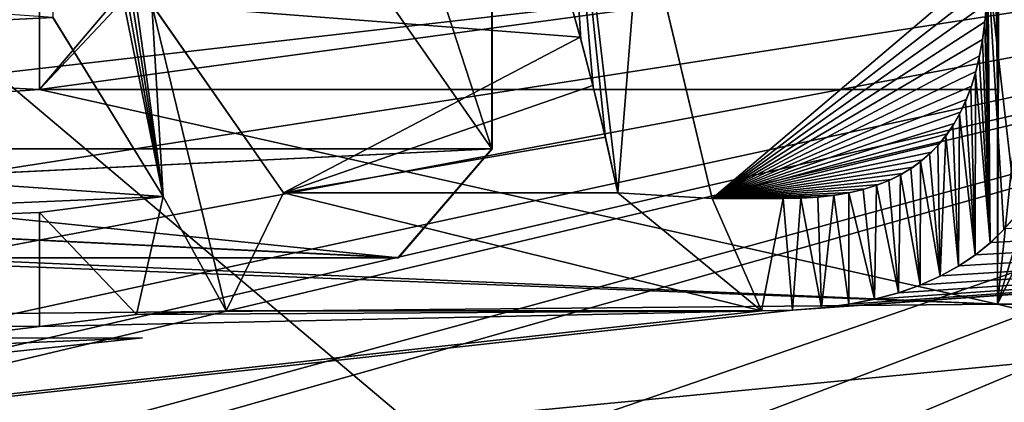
# Model space of a CAD drawing. Header units: millimetres. Extents: x -52 to 107, y -6 to 112.
# Tile 109 of 256: x 27.43 to 30.9, y 14.61 to 15.95. Entities that reach past the tile are written whole.
import ezdxf

# ---------------------------------------------------------------- set-up
doc = ezdxf.new("R2010")
doc.units = ezdxf.units.MM
doc.header["$LTSCALE"] = 65.185185
for name, color, linetype in [('13', 7, 'CONTINUOUS'), ('14', 7, 'CONTINUOUS'), ('15', 7, 'CONTINUOUS'), ('16', 7, 'CONTINUOUS'), ('1748', 7, 'CONTINUOUS'), ('1756', 7, 'CONTINUOUS'), ('1802', 7, 'CONTINUOUS'), ('1803', 7, 'CONTINUOUS'), ('1804', 7, 'CONTINUOUS'), ('1808', 7, 'CONTINUOUS'), ('1809', 7, 'CONTINUOUS'), ('1810', 7, 'CONTINUOUS'), ('1812', 7, 'CONTINUOUS'), ('1813', 7, 'CONTINUOUS'), ('1814', 7, 'CONTINUOUS'), ('1815', 7, 'CONTINUOUS'), ('1817', 7, 'CONTINUOUS'), ('1818', 7, 'CONTINUOUS'), ('2037', 7, 'CONTINUOUS'), ('2045', 7, 'CONTINUOUS'), ('2170', 7, 'CONTINUOUS'), ('2171', 7, 'CONTINUOUS'), ('2172', 7, 'CONTINUOUS'), ('2173', 7, 'CONTINUOUS'), ('279', 7, 'CONTINUOUS'), ('3318', 7, 'CONTINUOUS'), ('3325', 7, 'CONTINUOUS'), ('3413', 7, 'CONTINUOUS'), ('3955', 7, 'CONTINUOUS'), ('3956', 7, 'CONTINUOUS'), ('59', 7, 'CONTINUOUS'), ('60', 7, 'CONTINUOUS'), ('63', 7, 'CONTINUOUS')]:
    doc.layers.add(name, color=color, linetype=linetype)

msp = doc.modelspace()

# ---------------------------------------------------------------- linework, layer by layer
at = {"layer": '13', "linetype": 'CONTINUOUS'}
for points in [[(24.9992, 28.0828, -44.5), (29.0935, 27.2278, -43.9998), (25, 15.5, -44.5), (24.9992, 28.0828, -44.5)], [(29.0935, 27.2278, -43.9998), (29.0935, 15.5, -43.9998), (25, 15.5, -44.5), (29.0935, 27.2278, -43.9998)]]:
    msp.add_3dface(points, dxfattribs=at)
at = {"layer": '14', "linetype": 'CONTINUOUS'}
for points in [[(29.0919, 15.5, 44.0002), (29.0919, 27.2285, 44.0002), (24.9978, 28.0828, 44.5), (29.0919, 15.5, 44.0002)], [(25, 15.5, 44.5), (29.0919, 15.5, 44.0002), (24.9978, 28.0828, 44.5), (25, 15.5, 44.5)]]:
    msp.add_3dface(points, dxfattribs=at)
at = {"layer": '15', "linetype": 'CONTINUOUS'}
for points in [[(29.0919, 15.5, 44.0002), (25, 15.5, 44.5), (21.2388, 15.1163, 44.0002), (29.0919, 15.5, 44.0002)], [(28.7633, 15.1174, 44.0002), (29.0919, 15.5, 44.0002), (21.2388, 15.1163, 44.0002), (28.7633, 15.1174, 44.0002)]]:
    msp.add_3dface(points, dxfattribs=at)
at = {"layer": '16', "linetype": 'CONTINUOUS'}
for points in [[(20.9065, 15.5, -43.9998), (25, 15.5, -44.5), (28.7643, 15.117, -43.9998), (20.9065, 15.5, -43.9998)], [(21.2372, 15.1162, -43.9998), (20.9065, 15.5, -43.9998), (28.7643, 15.117, -43.9998), (21.2372, 15.1162, -43.9998)], [(25, 15.5, -44.5), (29.0935, 15.5, -43.9998), (28.7643, 15.117, -43.9998), (25, 15.5, -44.5)]]:
    msp.add_3dface(points, dxfattribs=at)
at = {"layer": '1748', "color": 7, "linetype": 'CONTINUOUS', "true_color": 0x110197}
for points in [[(35.75, 16.73, 65.5), (33.6969, 10.4113, 65.5), (26.5, 16.48, 65.5), (35.75, 16.73, 65.5)], [(26.5, 16.48, 65.5), (33.6969, 10.4113, 65.5), (26.5, 14.355, 65.5), (26.5, 16.48, 65.5)]]:
    msp.add_3dface(points, dxfattribs=at)
at = {"layer": '1756', "color": 7, "linetype": 'CONTINUOUS', "true_color": 0x110197}
for points in [[(29.8684, 15.325, 66.5), (30.838, 16.1491, 66.5), (29.6153, 16.3814, 66.5), (29.8684, 15.325, 66.5)], [(22.5, 15.709, 66.5), (27.5473, 15.962, 66.5), (22.5, 16.3184, 66.5), (22.5, 15.709, 66.5)], [(30.8369, 16.0785, 66.5), (30.838, 16.1491, 66.5), (29.8684, 15.325, 66.5), (30.8369, 16.0785, 66.5)], [(30.8335, 16.011, 66.5), (30.8369, 16.0785, 66.5), (29.8684, 15.325, 66.5), (30.8335, 16.011, 66.5)], [(30.8277, 15.9465, 66.5), (30.8335, 16.011, 66.5), (29.8684, 15.325, 66.5), (30.8277, 15.9465, 66.5)], [(27.9363, 15.332, 66.5), (27.5473, 15.962, 66.5), (22.5, 15.709, 66.5), (27.9363, 15.332, 66.5)], [(30.8196, 15.8851, 66.5), (30.8277, 15.9465, 66.5), (29.8684, 15.325, 66.5), (30.8196, 15.8851, 66.5)], [(30.809, 15.827, 66.5), (30.8196, 15.8851, 66.5), (29.8684, 15.325, 66.5), (30.809, 15.827, 66.5)], [(30.7959, 15.7723, 66.5), (30.809, 15.827, 66.5), (29.8684, 15.325, 66.5), (30.7959, 15.7723, 66.5)], [(30.7804, 15.721, 66.5), (30.7959, 15.7723, 66.5), (29.8684, 15.325, 66.5), (30.7804, 15.721, 66.5)], [(19.1274, 14.9541, 66.5), (27.9363, 15.332, 66.5), (22.5, 15.709, 66.5), (19.1274, 14.9541, 66.5)], [(30.7625, 15.6734, 66.5), (30.7804, 15.721, 66.5), (29.8684, 15.325, 66.5), (30.7625, 15.6734, 66.5)], [(40.4635, 15.6668, 66.5), (10.0282, 12.7183, 66.5), (39.9718, 12.7183, 66.5), (40.4635, 15.6668, 66.5)], [(10.0282, 12.7183, 66.5), (40.4635, 15.6668, 66.5), (30.1508, 14.9329, 66.5), (10.0282, 12.7183, 66.5)], [(30.7422, 15.6294, 66.5), (30.7625, 15.6734, 66.5), (29.8684, 15.325, 66.5), (30.7422, 15.6294, 66.5)], [(30.1508, 14.9329, 66.5), (40.4635, 15.6668, 66.5), (30.2537, 14.9406, 66.5), (30.1508, 14.9329, 66.5)], [(30.2537, 14.9406, 66.5), (40.4635, 15.6668, 66.5), (30.3504, 14.9535, 66.5), (30.2537, 14.9406, 66.5)], [(30.3504, 14.9535, 66.5), (40.4635, 15.6668, 66.5), (30.4408, 14.9713, 66.5), (30.3504, 14.9535, 66.5)], [(30.4408, 14.9713, 66.5), (40.4635, 15.6668, 66.5), (30.5246, 14.9941, 66.5), (30.4408, 14.9713, 66.5)], [(30.5246, 14.9941, 66.5), (40.4635, 15.6668, 66.5), (30.602, 15.0215, 66.5), (30.5246, 14.9941, 66.5)], [(30.602, 15.0215, 66.5), (40.4635, 15.6668, 66.5), (30.6724, 15.053, 66.5), (30.602, 15.0215, 66.5)], [(30.6724, 15.053, 66.5), (40.4635, 15.6668, 66.5), (30.7367, 15.0886, 66.5), (30.6724, 15.053, 66.5)], [(30.7367, 15.0886, 66.5), (40.4635, 15.6668, 66.5), (30.7951, 15.1279, 66.5), (30.7367, 15.0886, 66.5)], [(30.7951, 15.1279, 66.5), (40.4635, 15.6668, 66.5), (30.8484, 15.1711, 66.5), (30.7951, 15.1279, 66.5)], [(30.8484, 15.1711, 66.5), (40.4635, 15.6668, 66.5), (30.8974, 15.2186, 66.5), (30.8484, 15.1711, 66.5)], [(30.7198, 15.589, 66.5), (30.7422, 15.6294, 66.5), (29.8684, 15.325, 66.5), (30.7198, 15.589, 66.5)], [(30.6953, 15.5524, 66.5), (30.7198, 15.589, 66.5), (29.8684, 15.325, 66.5), (30.6953, 15.5524, 66.5)], [(30.6686, 15.5189, 66.5), (30.6953, 15.5524, 66.5), (29.8684, 15.325, 66.5), (30.6686, 15.5189, 66.5)], [(30.6399, 15.4884, 66.5), (30.6686, 15.5189, 66.5), (29.8684, 15.325, 66.5), (30.6399, 15.4884, 66.5)], [(30.6088, 15.4609, 66.5), (30.6399, 15.4884, 66.5), (29.8684, 15.325, 66.5), (30.6088, 15.4609, 66.5)], [(30.5749, 15.4357, 66.5), (30.6088, 15.4609, 66.5), (29.8684, 15.325, 66.5), (30.5749, 15.4357, 66.5)], [(30.5383, 15.413, 66.5), (30.5749, 15.4357, 66.5), (29.8684, 15.325, 66.5), (30.5383, 15.413, 66.5)], [(30.4981, 15.3928, 66.5), (30.5383, 15.413, 66.5), (29.8684, 15.325, 66.5), (30.4981, 15.3928, 66.5)], [(30.4542, 15.3748, 66.5), (30.4981, 15.3928, 66.5), (29.8684, 15.325, 66.5), (30.4542, 15.3748, 66.5)], [(30.4066, 15.3595, 66.5), (30.4542, 15.3748, 66.5), (29.8684, 15.325, 66.5), (30.4066, 15.3595, 66.5)], [(30.3554, 15.347, 66.5), (30.4066, 15.3595, 66.5), (29.8684, 15.325, 66.5), (30.3554, 15.347, 66.5)], [(27.5, 15.2766, 66.5), (27.9363, 15.332, 66.5), (19.1274, 14.9541, 66.5), (27.5, 15.2766, 66.5)], [(30.3005, 15.3373, 66.5), (30.3554, 15.347, 66.5), (29.8684, 15.325, 66.5), (30.3005, 15.3373, 66.5)], [(30.2426, 15.3304, 66.5), (30.3005, 15.3373, 66.5), (29.8684, 15.325, 66.5), (30.2426, 15.3304, 66.5)], [(30.1817, 15.3263, 66.5), (30.2426, 15.3304, 66.5), (29.8684, 15.325, 66.5), (30.1817, 15.3263, 66.5)], [(30.1177, 15.325, 66.5), (30.1817, 15.3263, 66.5), (29.8684, 15.325, 66.5), (30.1177, 15.325, 66.5)], [(27.5, 14.8749, 66.5), (27.5, 15.2766, 66.5), (19.1274, 14.9541, 66.5), (27.5, 14.8749, 66.5)], [(10.0282, 12.7183, 66.5), (27.5, 14.8749, 66.5), (19.1274, 14.9541, 66.5), (10.0282, 12.7183, 66.5)], [(30.0416, 14.9303, 66.5), (10.0282, 12.7183, 66.5), (30.1508, 14.9329, 66.5), (30.0416, 14.9303, 66.5)], [(27.5, 14.8749, 66.5), (10.0282, 12.7183, 66.5), (30.0416, 14.9303, 66.5), (27.5, 14.8749, 66.5)], [(27.8419, 14.9174, 66.5), (27.5, 14.8749, 66.5), (30.0416, 14.9303, 66.5), (27.8419, 14.9174, 66.5)], [(28.1579, 14.9303, 66.5), (27.8419, 14.9174, 66.5), (30.0416, 14.9303, 66.5), (28.1579, 14.9303, 66.5)]]:
    msp.add_3dface(points, dxfattribs=at)
at = {"layer": '1802', "color": 7, "linetype": 'CONTINUOUS', "true_color": 0x110197}
for points in [[(27.5, 14.8749, 66.5), (27.8419, 14.9174, 66.5), (27.5, 14.8749, 67), (27.5, 14.8749, 66.5)], [(27.5, 14.8749, 67), (27.8419, 14.9174, 66.5), (27.8413, 14.9173, 67), (27.5, 14.8749, 67)], [(27.8419, 14.9174, 66.5), (28.1579, 14.9303, 66.5), (27.8413, 14.9173, 67), (27.8419, 14.9174, 66.5)], [(27.8413, 14.9173, 67), (28.1579, 14.9303, 66.5), (28.1579, 14.9303, 67), (27.8413, 14.9173, 67)]]:
    msp.add_3dface(points, dxfattribs=at)
at = {"layer": '1803', "color": 7, "linetype": 'CONTINUOUS', "true_color": 0x110197}
for points in [[(28.1579, 14.9303, 66.5), (30.0416, 14.9303, 66.5), (28.1579, 14.9303, 67), (28.1579, 14.9303, 66.5)], [(28.1579, 14.9303, 67), (30.0416, 14.9303, 66.5), (30.0416, 14.9303, 67), (28.1579, 14.9303, 67)]]:
    msp.add_3dface(points, dxfattribs=at)
at = {"layer": '1804', "color": 7, "linetype": 'CONTINUOUS', "true_color": 0x110197}
for points in [[(30.8949, 15.2159, 67), (30.8974, 15.2186, 66.5), (30.9396, 15.2673, 67), (30.8949, 15.2159, 67)], [(30.8462, 15.1692, 67), (30.8484, 15.1711, 66.5), (30.8949, 15.2159, 67), (30.8462, 15.1692, 67)], [(30.8484, 15.1711, 66.5), (30.8974, 15.2186, 66.5), (30.8949, 15.2159, 67), (30.8484, 15.1711, 66.5)], [(30.7932, 15.1264, 67), (30.7951, 15.1279, 66.5), (30.8462, 15.1692, 67), (30.7932, 15.1264, 67)], [(30.7951, 15.1279, 66.5), (30.8484, 15.1711, 66.5), (30.8462, 15.1692, 67), (30.7951, 15.1279, 66.5)], [(30.735, 15.0876, 67), (30.7367, 15.0886, 66.5), (30.7932, 15.1264, 67), (30.735, 15.0876, 67)], [(30.7367, 15.0886, 66.5), (30.7951, 15.1279, 66.5), (30.7932, 15.1264, 67), (30.7367, 15.0886, 66.5)], [(30.6708, 15.0523, 67), (30.6724, 15.053, 66.5), (30.735, 15.0876, 67), (30.6708, 15.0523, 67)], [(30.6724, 15.053, 66.5), (30.7367, 15.0886, 66.5), (30.735, 15.0876, 67), (30.6724, 15.053, 66.5)], [(30.6005, 15.0209, 67), (30.602, 15.0215, 66.5), (30.6708, 15.0523, 67), (30.6005, 15.0209, 67)], [(30.602, 15.0215, 66.5), (30.6724, 15.053, 66.5), (30.6708, 15.0523, 67), (30.602, 15.0215, 66.5)], [(30.5232, 14.9937, 67), (30.5246, 14.9941, 66.5), (30.6005, 15.0209, 67), (30.5232, 14.9937, 67)], [(30.5246, 14.9941, 66.5), (30.602, 15.0215, 66.5), (30.6005, 15.0209, 67), (30.5246, 14.9941, 66.5)], [(30.3493, 14.9533, 67), (30.3504, 14.9535, 66.5), (30.4394, 14.971, 67), (30.3493, 14.9533, 67)], [(30.3504, 14.9535, 66.5), (30.4408, 14.9713, 66.5), (30.4394, 14.971, 67), (30.3504, 14.9535, 66.5)], [(30.4394, 14.971, 67), (30.4408, 14.9713, 66.5), (30.5232, 14.9937, 67), (30.4394, 14.971, 67)], [(30.4408, 14.9713, 66.5), (30.5246, 14.9941, 66.5), (30.5232, 14.9937, 67), (30.4408, 14.9713, 66.5)], [(30.1503, 14.9329, 67), (30.1508, 14.9329, 66.5), (30.2529, 14.9405, 67), (30.1503, 14.9329, 67)], [(30.1508, 14.9329, 66.5), (30.2537, 14.9406, 66.5), (30.2529, 14.9405, 67), (30.1508, 14.9329, 66.5)], [(30.2529, 14.9405, 67), (30.2537, 14.9406, 66.5), (30.3493, 14.9533, 67), (30.2529, 14.9405, 67)], [(30.2537, 14.9406, 66.5), (30.3504, 14.9535, 66.5), (30.3493, 14.9533, 67), (30.2537, 14.9406, 66.5)], [(30.0416, 14.9303, 66.5), (30.1508, 14.9329, 66.5), (30.0416, 14.9303, 67), (30.0416, 14.9303, 66.5)], [(30.0416, 14.9303, 67), (30.1508, 14.9329, 66.5), (30.1503, 14.9329, 67), (30.0416, 14.9303, 67)]]:
    msp.add_3dface(points, dxfattribs=at)
at = {"layer": '1808', "color": 7, "linetype": 'CONTINUOUS', "true_color": 0x110197}
for points in [[(30.8335, 16.011, 66.5), (30.8277, 15.9465, 66.5), (30.8334, 16.0097, 67), (30.8335, 16.011, 66.5)], [(30.8334, 16.0097, 67), (30.8277, 15.9465, 66.5), (30.8274, 15.9443, 67), (30.8334, 16.0097, 67)], [(30.8274, 15.9443, 67), (30.8196, 15.8851, 66.5), (30.819, 15.8818, 67), (30.8274, 15.9443, 67)], [(30.8277, 15.9465, 66.5), (30.8196, 15.8851, 66.5), (30.8274, 15.9443, 67), (30.8277, 15.9465, 66.5)], [(30.819, 15.8818, 67), (30.809, 15.827, 66.5), (30.808, 15.8226, 67), (30.819, 15.8818, 67)], [(30.8196, 15.8851, 66.5), (30.809, 15.827, 66.5), (30.819, 15.8818, 67), (30.8196, 15.8851, 66.5)], [(30.808, 15.8226, 67), (30.7959, 15.7723, 66.5), (30.7943, 15.7665, 67), (30.808, 15.8226, 67)], [(30.809, 15.827, 66.5), (30.7959, 15.7723, 66.5), (30.808, 15.8226, 67), (30.809, 15.827, 66.5)], [(30.7959, 15.7723, 66.5), (30.7804, 15.721, 66.5), (30.7943, 15.7665, 67), (30.7959, 15.7723, 66.5)], [(30.7943, 15.7665, 67), (30.7804, 15.721, 66.5), (30.778, 15.7141, 67), (30.7943, 15.7665, 67)], [(30.778, 15.7141, 67), (30.7625, 15.6734, 66.5), (30.7593, 15.6659, 67), (30.778, 15.7141, 67)], [(30.7804, 15.721, 66.5), (30.7625, 15.6734, 66.5), (30.778, 15.7141, 67), (30.7804, 15.721, 66.5)], [(30.7593, 15.6659, 67), (30.7422, 15.6294, 66.5), (30.7382, 15.6217, 67), (30.7593, 15.6659, 67)], [(30.7625, 15.6734, 66.5), (30.7422, 15.6294, 66.5), (30.7593, 15.6659, 67), (30.7625, 15.6734, 66.5)], [(30.7422, 15.6294, 66.5), (30.7198, 15.589, 66.5), (30.7382, 15.6217, 67), (30.7422, 15.6294, 66.5)], [(30.7382, 15.6217, 67), (30.7198, 15.589, 66.5), (30.715, 15.5813, 67), (30.7382, 15.6217, 67)], [(30.715, 15.5813, 67), (30.6953, 15.5524, 66.5), (30.6898, 15.5449, 67), (30.715, 15.5813, 67)], [(30.7198, 15.589, 66.5), (30.6953, 15.5524, 66.5), (30.715, 15.5813, 67), (30.7198, 15.589, 66.5)], [(30.6898, 15.5449, 67), (30.6686, 15.5189, 66.5), (30.6624, 15.5119, 67), (30.6898, 15.5449, 67)], [(30.6953, 15.5524, 66.5), (30.6686, 15.5189, 66.5), (30.6898, 15.5449, 67), (30.6953, 15.5524, 66.5)], [(30.6624, 15.5119, 67), (30.6399, 15.4884, 66.5), (30.6332, 15.482, 67), (30.6624, 15.5119, 67)], [(30.6686, 15.5189, 66.5), (30.6399, 15.4884, 66.5), (30.6624, 15.5119, 67), (30.6686, 15.5189, 66.5)], [(30.6088, 15.4609, 66.5), (30.5749, 15.4357, 66.5), (30.6016, 15.4552, 67), (30.6088, 15.4609, 66.5)], [(30.6332, 15.482, 67), (30.6088, 15.4609, 66.5), (30.6016, 15.4552, 67), (30.6332, 15.482, 67)], [(30.6399, 15.4884, 66.5), (30.6088, 15.4609, 66.5), (30.6332, 15.482, 67), (30.6399, 15.4884, 66.5)], [(30.5673, 15.4307, 67), (30.5383, 15.413, 66.5), (30.5303, 15.4087, 67), (30.5673, 15.4307, 67)], [(30.5749, 15.4357, 66.5), (30.5383, 15.413, 66.5), (30.5673, 15.4307, 67), (30.5749, 15.4357, 66.5)], [(30.6016, 15.4552, 67), (30.5749, 15.4357, 66.5), (30.5673, 15.4307, 67), (30.6016, 15.4552, 67)], [(30.49, 15.3892, 67), (30.4542, 15.3748, 66.5), (30.4463, 15.372, 67), (30.49, 15.3892, 67)], [(30.4981, 15.3928, 66.5), (30.4542, 15.3748, 66.5), (30.49, 15.3892, 67), (30.4981, 15.3928, 66.5)], [(30.5303, 15.4087, 67), (30.4981, 15.3928, 66.5), (30.49, 15.3892, 67), (30.5303, 15.4087, 67)], [(30.5383, 15.413, 66.5), (30.4981, 15.3928, 66.5), (30.5303, 15.4087, 67), (30.5383, 15.413, 66.5)], [(30.3993, 15.3575, 67), (30.3554, 15.347, 66.5), (30.3493, 15.3457, 67), (30.3993, 15.3575, 67)], [(30.4066, 15.3595, 66.5), (30.3554, 15.347, 66.5), (30.3993, 15.3575, 67), (30.4066, 15.3595, 66.5)], [(30.4463, 15.372, 67), (30.4066, 15.3595, 66.5), (30.3993, 15.3575, 67), (30.4463, 15.372, 67)], [(30.4542, 15.3748, 66.5), (30.4066, 15.3595, 66.5), (30.4463, 15.372, 67), (30.4542, 15.3748, 66.5)], [(30.1817, 15.3263, 66.5), (30.1177, 15.325, 66.5), (30.1804, 15.3263, 67), (30.1817, 15.3263, 66.5)], [(30.1804, 15.3263, 67), (30.1177, 15.325, 66.5), (30.1177, 15.325, 67), (30.1804, 15.3263, 67)], [(30.2399, 15.3301, 67), (30.1817, 15.3263, 66.5), (30.1804, 15.3263, 67), (30.2399, 15.3301, 67)], [(30.2426, 15.3304, 66.5), (30.1817, 15.3263, 66.5), (30.2399, 15.3301, 67), (30.2426, 15.3304, 66.5)], [(30.2962, 15.3366, 67), (30.2426, 15.3304, 66.5), (30.2399, 15.3301, 67), (30.2962, 15.3366, 67)], [(30.3005, 15.3373, 66.5), (30.2426, 15.3304, 66.5), (30.2962, 15.3366, 67), (30.3005, 15.3373, 66.5)], [(30.3493, 15.3457, 67), (30.3005, 15.3373, 66.5), (30.2962, 15.3366, 67), (30.3493, 15.3457, 67)], [(30.3554, 15.347, 66.5), (30.3005, 15.3373, 66.5), (30.3493, 15.3457, 67), (30.3554, 15.347, 66.5)]]:
    msp.add_3dface(points, dxfattribs=at)
at = {"layer": '1809', "color": 7, "linetype": 'CONTINUOUS', "true_color": 0x110197}
for points in [[(30.1177, 15.325, 66.5), (29.8684, 15.325, 66.5), (29.8684, 15.325, 67), (30.1177, 15.325, 66.5)], [(30.1177, 15.325, 67), (30.1177, 15.325, 66.5), (29.8684, 15.325, 67), (30.1177, 15.325, 67)]]:
    msp.add_3dface(points, dxfattribs=at)
at = {"layer": '1810', "color": 7, "linetype": 'CONTINUOUS', "true_color": 0x110197}
for points in [[(29.8684, 15.325, 66.5), (29.6153, 16.3814, 66.5), (29.8684, 15.325, 67), (29.8684, 15.325, 66.5)], [(29.8684, 15.325, 67), (29.6153, 16.3814, 66.5), (29.6175, 16.3738, 67), (29.8684, 15.325, 67)]]:
    msp.add_3dface(points, dxfattribs=at)
at = {"layer": '1812', "color": 7, "linetype": 'CONTINUOUS', "true_color": 0x110197}
for points in [[(27.5473, 15.962, 66.5), (27.9363, 15.332, 66.5), (27.5469, 15.9631, 67), (27.5473, 15.962, 66.5)], [(27.5469, 15.9631, 67), (27.9363, 15.332, 66.5), (27.9363, 15.332, 67), (27.5469, 15.9631, 67)]]:
    msp.add_3dface(points, dxfattribs=at)
at = {"layer": '1813', "color": 7, "linetype": 'CONTINUOUS', "true_color": 0x110197}
for points in [[(27.9363, 15.332, 66.5), (27.5, 15.2766, 66.5), (27.5, 15.2766, 67), (27.9363, 15.332, 66.5)], [(27.9363, 15.332, 67), (27.9363, 15.332, 66.5), (27.5, 15.2766, 67), (27.9363, 15.332, 67)]]:
    msp.add_3dface(points, dxfattribs=at)
at = {"layer": '1814', "color": 7, "linetype": 'CONTINUOUS', "true_color": 0x110197}
for points in [[(27.5, 15.2766, 66.5), (27.5, 14.8749, 66.5), (27.5, 14.8749, 67), (27.5, 15.2766, 66.5)], [(27.5, 15.2766, 66.5), (27.5, 14.8749, 67), (27.5, 15.2766, 67), (27.5, 15.2766, 66.5)]]:
    msp.add_3dface(points, dxfattribs=at)
at = {"layer": '1815', "color": 7, "linetype": 'CONTINUOUS', "true_color": 0x110197}
for points in [[(28.3587, 15.3458, 67), (28.3587, 15.3458, 66.5), (27.8953, 16.0089, 66.5), (28.3587, 15.3458, 67)], [(27.8956, 16.0081, 67), (28.3587, 15.3458, 67), (27.8953, 16.0089, 66.5), (27.8956, 16.0081, 67)]]:
    msp.add_3dface(points, dxfattribs=at)
at = {"layer": '1817', "color": 7, "linetype": 'CONTINUOUS', "true_color": 0x110197}
for points in [[(29.4034, 15.8932, 66.5), (29.3609, 16.0436, 67), (29.3584, 16.052, 66.5), (29.4034, 15.8932, 66.5)], [(29.4052, 15.8863, 67), (29.3609, 16.0436, 67), (29.4034, 15.8932, 66.5), (29.4052, 15.8863, 67)], [(29.4478, 15.723, 66.5), (29.4052, 15.8863, 67), (29.4034, 15.8932, 66.5), (29.4478, 15.723, 66.5)], [(29.4491, 15.7178, 67), (29.4052, 15.8863, 67), (29.4478, 15.723, 66.5), (29.4491, 15.7178, 67)], [(29.492, 15.5406, 66.5), (29.4491, 15.7178, 67), (29.4478, 15.723, 66.5), (29.492, 15.5406, 66.5)], [(29.4927, 15.5377, 67), (29.4491, 15.7178, 67), (29.492, 15.5406, 66.5), (29.4927, 15.5377, 67)], [(29.536, 15.3458, 66.5), (29.4927, 15.5377, 67), (29.492, 15.5406, 66.5), (29.536, 15.3458, 66.5)], [(29.536, 15.3458, 67), (29.4927, 15.5377, 67), (29.536, 15.3458, 66.5), (29.536, 15.3458, 67)]]:
    msp.add_3dface(points, dxfattribs=at)
at = {"layer": '1818', "color": 7, "linetype": 'CONTINUOUS', "true_color": 0x110197}
for points in [[(28.3587, 15.3458, 66.5), (28.3587, 15.3458, 67), (29.536, 15.3458, 67), (28.3587, 15.3458, 66.5)], [(28.3587, 15.3458, 66.5), (29.536, 15.3458, 67), (29.536, 15.3458, 66.5), (28.3587, 15.3458, 66.5)]]:
    msp.add_3dface(points, dxfattribs=at)
at = {"layer": '2037', "color": 7, "linetype": 'CONTINUOUS', "true_color": 0xff0707}
for points in [[(25.6064, 13.855, -65.5), (35.75, 16.73, -65.5), (25.2234, 13.855, -65.5), (25.6064, 13.855, -65.5)], [(25.2234, 13.855, -65.5), (35.75, 16.73, -65.5), (25.734, 14.355, -65.5), (25.2234, 13.855, -65.5)], [(33.6969, 10.4113, -65.5), (35.75, 16.73, -65.5), (25.6064, 11.355, -65.5), (33.6969, 10.4113, -65.5)], [(35.75, 16.73, -65.5), (26.5, 12.855, -65.5), (25.6064, 11.355, -65.5), (35.75, 16.73, -65.5)], [(26.5, 13.23, -65.5), (35.75, 16.73, -65.5), (25.6064, 13.23, -65.5), (26.5, 13.23, -65.5)], [(25.6064, 13.23, -65.5), (35.75, 16.73, -65.5), (25.6064, 13.855, -65.5), (25.6064, 13.23, -65.5)], [(25.734, 14.355, -65.5), (35.75, 16.73, -65.5), (25.9894, 14.48, -65.5), (25.734, 14.355, -65.5)], [(25.9894, 14.48, -65.5), (35.75, 16.73, -65.5), (26.2447, 14.6675, -65.5), (25.9894, 14.48, -65.5)], [(26.2447, 14.6675, -65.5), (35.75, 16.73, -65.5), (26.4362, 14.98, -65.5), (26.2447, 14.6675, -65.5)], [(26.4362, 14.98, -65.5), (35.75, 16.73, -65.5), (26.5, 15.2925, -65.5), (26.4362, 14.98, -65.5)], [(26.5, 15.6675, -65.5), (35.75, 16.73, -65.5), (26.4362, 15.98, -65.5), (26.5, 15.6675, -65.5)], [(26.5, 12.855, -65.5), (35.75, 16.73, -65.5), (26.5, 13.23, -65.5), (26.5, 12.855, -65.5)], [(26.5, 15.2925, -65.5), (35.75, 16.73, -65.5), (26.5, 15.6675, -65.5), (26.5, 15.2925, -65.5)]]:
    msp.add_3dface(points, dxfattribs=at)
at = {"layer": '2045', "color": 7, "linetype": 'CONTINUOUS', "true_color": 0xff0707}
for points in [[(27.5, 15.709, -66.5), (22.4527, 15.962, -66.5), (27.5, 16.3184, -66.5), (27.5, 15.709, -66.5)], [(22.0637, 15.332, -66.5), (22.4527, 15.962, -66.5), (27.5, 15.709, -66.5), (22.0637, 15.332, -66.5)], [(30.8726, 14.9541, -66.5), (22.0637, 15.332, -66.5), (27.5, 15.709, -66.5), (30.8726, 14.9541, -66.5)], [(30.8726, 15.709, -66.5), (30.8726, 14.9541, -66.5), (27.5, 15.709, -66.5), (30.8726, 15.709, -66.5)], [(9.5365, 15.6668, -66.5), (39.9718, 12.7183, -66.5), (10.0282, 12.7183, -66.5), (9.5365, 15.6668, -66.5)], [(39.9718, 12.7183, -66.5), (9.5365, 15.6668, -66.5), (19.8492, 14.9329, -66.5), (39.9718, 12.7183, -66.5)], [(22.5, 15.2766, -66.5), (22.0637, 15.332, -66.5), (30.8726, 14.9541, -66.5), (22.5, 15.2766, -66.5)], [(22.5, 14.8749, -66.5), (22.5, 15.2766, -66.5), (30.8726, 14.9541, -66.5), (22.5, 14.8749, -66.5)], [(39.9718, 12.7183, -66.5), (22.5, 14.8749, -66.5), (30.8726, 14.9541, -66.5), (39.9718, 12.7183, -66.5)], [(31.2396, 14.9541, -66.5), (39.9718, 12.7183, -66.5), (30.8726, 14.9541, -66.5), (31.2396, 14.9541, -66.5)], [(19.9584, 14.9303, -66.5), (39.9718, 12.7183, -66.5), (19.8492, 14.9329, -66.5), (19.9584, 14.9303, -66.5)], [(22.5, 14.8749, -66.5), (39.9718, 12.7183, -66.5), (19.9584, 14.9303, -66.5), (22.5, 14.8749, -66.5)]]:
    msp.add_3dface(points, dxfattribs=at)
at = {"layer": '2170', "color": 7, "linetype": 'CONTINUOUS', "true_color": 0xff0707}
for points in [[(31.2396, 14.9541, -66.5), (30.8726, 14.9541, -66.5), (30.8726, 14.9541, -67), (31.2396, 14.9541, -66.5)], [(31.2396, 14.9541, -67), (31.2396, 14.9541, -66.5), (30.8726, 14.9541, -67), (31.2396, 14.9541, -67)]]:
    msp.add_3dface(points, dxfattribs=at)
at = {"layer": '2171', "color": 7, "linetype": 'CONTINUOUS', "true_color": 0xff0707}
for points in [[(30.8726, 14.9541, -66.5), (30.8726, 15.709, -66.5), (30.8726, 14.9541, -67), (30.8726, 14.9541, -66.5)], [(30.8726, 14.9541, -67), (30.8726, 15.709, -66.5), (30.8726, 15.709, -67), (30.8726, 14.9541, -67)]]:
    msp.add_3dface(points, dxfattribs=at)
at = {"layer": '2172', "color": 7, "linetype": 'CONTINUOUS', "true_color": 0xff0707}
for points in [[(30.8726, 15.709, -66.5), (27.5, 15.709, -66.5), (30.8726, 15.709, -67), (30.8726, 15.709, -66.5)], [(30.8726, 15.709, -67), (27.5, 15.709, -66.5), (27.5, 15.709, -67), (30.8726, 15.709, -67)]]:
    msp.add_3dface(points, dxfattribs=at)
at = {"layer": '2173', "color": 7, "linetype": 'CONTINUOUS', "true_color": 0xff0707}
for points in [[(27.5, 15.709, -66.5), (27.5, 16.3184, -66.5), (27.5, 15.709, -67), (27.5, 15.709, -66.5)], [(27.5, 15.709, -67), (27.5, 16.3184, -66.5), (27.5, 16.3184, -67), (27.5, 15.709, -67)]]:
    msp.add_3dface(points, dxfattribs=at)
at = {"layer": '279', "color": 7, "linetype": 'CONTINUOUS', "true_color": 0xe0f2ff}
for points in [[(29.828, 1.099, 44.7355), (34.226, 3.2205, 44.7725), (73.5, 16.2513, 45), (29.828, 1.099, 44.7355)], [(73.5, -1.2575, 44.6944), (29.828, 1.099, 44.7355), (73.5, 16.2513, 45), (73.5, -1.2575, 44.6944)]]:
    msp.add_3dface(points, dxfattribs=at)
at = {"layer": '3318', "color": 7, "linetype": 'CONTINUOUS', "true_color": 0x110197}
for points in [[(27.8953, 16.0089, 66.5), (29.4034, 15.8932, 66.5), (29.3584, 16.052, 66.5), (27.8953, 16.0089, 66.5)], [(27.8953, 16.0089, 66.5), (28.3587, 15.3458, 66.5), (29.4034, 15.8932, 66.5), (27.8953, 16.0089, 66.5)], [(28.3587, 15.3458, 66.5), (29.4478, 15.723, 66.5), (29.4034, 15.8932, 66.5), (28.3587, 15.3458, 66.5)], [(28.3587, 15.3458, 66.5), (29.492, 15.5406, 66.5), (29.4478, 15.723, 66.5), (28.3587, 15.3458, 66.5)], [(28.3587, 15.3458, 66.5), (29.536, 15.3458, 66.5), (29.492, 15.5406, 66.5), (28.3587, 15.3458, 66.5)]]:
    msp.add_3dface(points, dxfattribs=at)
at = {"layer": '3325', "color": 7, "linetype": 'CONTINUOUS', "true_color": 0x110197}
for points in [[(27.6251, 17.2814, 67), (27.5913, 17.2328, 67), (27.9363, 15.332, 67), (27.6251, 17.2814, 67)], [(27.6251, 17.2814, 67), (27.9363, 15.332, 67), (27.7632, 16.5716, 67), (27.6251, 17.2814, 67)], [(27.5913, 17.2328, 67), (27.5604, 17.1808, 67), (27.9363, 15.332, 67), (27.5913, 17.2328, 67)], [(27.5604, 17.1808, 67), (27.5469, 15.9631, 67), (27.9363, 15.332, 67), (27.5604, 17.1808, 67)], [(29.6175, 16.3738, 67), (29.3289, 17.1046, 67), (29.536, 15.3458, 67), (29.6175, 16.3738, 67)], [(29.3289, 17.1046, 67), (29.3609, 16.0436, 67), (29.4052, 15.8863, 67), (29.3289, 17.1046, 67)], [(29.3289, 17.1046, 67), (29.4052, 15.8863, 67), (29.4491, 15.7178, 67), (29.3289, 17.1046, 67)], [(29.3289, 17.1046, 67), (29.4491, 15.7178, 67), (29.4927, 15.5377, 67), (29.3289, 17.1046, 67)], [(29.3289, 17.1046, 67), (29.4927, 15.5377, 67), (29.536, 15.3458, 67), (29.3289, 17.1046, 67)], [(30.9396, 15.2673, 67), (30.9736, 16.9157, 67), (30.838, 16.1491, 67), (30.9396, 15.2673, 67)], [(27.9363, 15.332, 67), (27.8956, 16.0081, 67), (27.7632, 16.5716, 67), (27.9363, 15.332, 67)], [(29.8684, 15.325, 67), (29.6175, 16.3738, 67), (29.536, 15.3458, 67), (29.8684, 15.325, 67)], [(30.8462, 15.1692, 67), (30.838, 16.1491, 67), (30.8369, 16.078, 67), (30.8462, 15.1692, 67)], [(30.8462, 15.1692, 67), (30.8949, 15.2159, 67), (30.838, 16.1491, 67), (30.8462, 15.1692, 67)], [(30.8949, 15.2159, 67), (30.9396, 15.2673, 67), (30.838, 16.1491, 67), (30.8949, 15.2159, 67)], [(30.8462, 15.1692, 67), (30.8369, 16.078, 67), (30.8334, 16.0097, 67), (30.8462, 15.1692, 67)], [(27.9363, 15.332, 67), (28.1579, 14.9303, 67), (27.8956, 16.0081, 67), (27.9363, 15.332, 67)], [(28.1579, 14.9303, 67), (28.3587, 15.3458, 67), (27.8956, 16.0081, 67), (28.1579, 14.9303, 67)], [(30.8462, 15.1692, 67), (30.8334, 16.0097, 67), (30.8274, 15.9443, 67), (30.8462, 15.1692, 67)], [(30.8462, 15.1692, 67), (30.8274, 15.9443, 67), (30.819, 15.8818, 67), (30.8462, 15.1692, 67)], [(30.8462, 15.1692, 67), (30.819, 15.8818, 67), (30.808, 15.8226, 67), (30.8462, 15.1692, 67)], [(30.8462, 15.1692, 67), (30.808, 15.8226, 67), (30.7943, 15.7665, 67), (30.8462, 15.1692, 67)], [(30.7932, 15.1264, 67), (30.7943, 15.7665, 67), (30.778, 15.7141, 67), (30.7932, 15.1264, 67)], [(30.7932, 15.1264, 67), (30.8462, 15.1692, 67), (30.7943, 15.7665, 67), (30.7932, 15.1264, 67)], [(30.7932, 15.1264, 67), (30.778, 15.7141, 67), (30.7593, 15.6659, 67), (30.7932, 15.1264, 67)], [(30.7932, 15.1264, 67), (30.7593, 15.6659, 67), (30.7382, 15.6217, 67), (30.7932, 15.1264, 67)], [(30.735, 15.0876, 67), (30.7382, 15.6217, 67), (30.715, 15.5813, 67), (30.735, 15.0876, 67)], [(30.735, 15.0876, 67), (30.7932, 15.1264, 67), (30.7382, 15.6217, 67), (30.735, 15.0876, 67)], [(30.735, 15.0876, 67), (30.715, 15.5813, 67), (30.6898, 15.5449, 67), (30.735, 15.0876, 67)], [(30.6708, 15.0523, 67), (30.6898, 15.5449, 67), (30.6624, 15.5119, 67), (30.6708, 15.0523, 67)], [(30.6708, 15.0523, 67), (30.735, 15.0876, 67), (30.6898, 15.5449, 67), (30.6708, 15.0523, 67)], [(30.6708, 15.0523, 67), (30.6624, 15.5119, 67), (30.6332, 15.482, 67), (30.6708, 15.0523, 67)], [(30.6708, 15.0523, 67), (30.6332, 15.482, 67), (30.6016, 15.4552, 67), (30.6708, 15.0523, 67)], [(30.6005, 15.0209, 67), (30.5673, 15.4307, 67), (30.5303, 15.4087, 67), (30.6005, 15.0209, 67)], [(30.6005, 15.0209, 67), (30.6016, 15.4552, 67), (30.5673, 15.4307, 67), (30.6005, 15.0209, 67)], [(30.6005, 15.0209, 67), (30.6708, 15.0523, 67), (30.6016, 15.4552, 67), (30.6005, 15.0209, 67)], [(30.5232, 14.9937, 67), (30.49, 15.3892, 67), (30.4463, 15.372, 67), (30.5232, 14.9937, 67)], [(30.5232, 14.9937, 67), (30.5303, 15.4087, 67), (30.49, 15.3892, 67), (30.5232, 14.9937, 67)], [(30.5232, 14.9937, 67), (30.6005, 15.0209, 67), (30.5303, 15.4087, 67), (30.5232, 14.9937, 67)], [(30.4394, 14.971, 67), (30.3993, 15.3575, 67), (30.3493, 15.3457, 67), (30.4394, 14.971, 67)], [(30.4394, 14.971, 67), (30.4463, 15.372, 67), (30.3993, 15.3575, 67), (30.4394, 14.971, 67)], [(30.4394, 14.971, 67), (30.5232, 14.9937, 67), (30.4463, 15.372, 67), (30.4394, 14.971, 67)], [(27.8413, 14.9173, 67), (27.9363, 15.332, 67), (27.5, 15.2766, 67), (27.8413, 14.9173, 67)], [(27.8413, 14.9173, 67), (28.1579, 14.9303, 67), (27.9363, 15.332, 67), (27.8413, 14.9173, 67)], [(28.1579, 14.9303, 67), (30.0416, 14.9303, 67), (28.3587, 15.3458, 67), (28.1579, 14.9303, 67)], [(28.3587, 15.3458, 67), (30.0416, 14.9303, 67), (29.536, 15.3458, 67), (28.3587, 15.3458, 67)], [(30.0416, 14.9303, 67), (29.8684, 15.325, 67), (29.536, 15.3458, 67), (30.0416, 14.9303, 67)], [(30.0416, 14.9303, 67), (30.1177, 15.325, 67), (29.8684, 15.325, 67), (30.0416, 14.9303, 67)], [(30.0416, 14.9303, 67), (30.1503, 14.9329, 67), (30.1177, 15.325, 67), (30.0416, 14.9303, 67)], [(30.1503, 14.9329, 67), (30.1804, 15.3263, 67), (30.1177, 15.325, 67), (30.1503, 14.9329, 67)], [(30.1503, 14.9329, 67), (30.2529, 14.9405, 67), (30.1804, 15.3263, 67), (30.1503, 14.9329, 67)], [(30.2529, 14.9405, 67), (30.2399, 15.3301, 67), (30.1804, 15.3263, 67), (30.2529, 14.9405, 67)], [(30.2529, 14.9405, 67), (30.2962, 15.3366, 67), (30.2399, 15.3301, 67), (30.2529, 14.9405, 67)], [(30.2529, 14.9405, 67), (30.3493, 14.9533, 67), (30.2962, 15.3366, 67), (30.2529, 14.9405, 67)], [(30.3493, 14.9533, 67), (30.3493, 15.3457, 67), (30.2962, 15.3366, 67), (30.3493, 14.9533, 67)], [(30.3493, 14.9533, 67), (30.4394, 14.971, 67), (30.3493, 15.3457, 67), (30.3493, 14.9533, 67)], [(27.5, 14.8749, 67), (27.8413, 14.9173, 67), (27.5, 15.2766, 67), (27.5, 14.8749, 67)]]:
    msp.add_3dface(points, dxfattribs=at)
at = {"layer": '3413', "color": 7, "linetype": 'CONTINUOUS', "true_color": 0xff0707}
for points in [[(30.8726, 15.709, -67), (30.8657, 16.166, -67), (30.8864, 18.5137, -67), (30.8726, 15.709, -67)], [(31.2396, 18.5137, -67), (31.2396, 16.166, -67), (30.8726, 14.9541, -67), (31.2396, 18.5137, -67)], [(31.2396, 18.5137, -67), (30.8726, 14.9541, -67), (30.8864, 18.5137, -67), (31.2396, 18.5137, -67)], [(30.8726, 14.9541, -67), (30.8726, 15.709, -67), (30.8864, 18.5137, -67), (30.8726, 14.9541, -67)], [(27.9294, 16.2145, -67), (27.5, 15.709, -67), (27.5, 16.3184, -67), (27.9294, 16.2145, -67)], [(27.9294, 16.2145, -67), (27.9294, 16.166, -67), (27.5, 15.709, -67), (27.9294, 16.2145, -67)], [(27.9294, 16.166, -67), (30.8657, 16.166, -67), (27.5, 15.709, -67), (27.9294, 16.166, -67)], [(30.8657, 16.166, -67), (30.8726, 15.709, -67), (27.5, 15.709, -67), (30.8657, 16.166, -67)], [(31.2396, 16.166, -67), (31.2396, 15.709, -67), (30.8726, 14.9541, -67), (31.2396, 16.166, -67)], [(31.2396, 15.709, -67), (31.2396, 14.9541, -67), (30.8726, 14.9541, -67), (31.2396, 15.709, -67)]]:
    msp.add_3dface(points, dxfattribs=at)
at = {"layer": '3955', "linetype": 'CONTINUOUS'}
for points in [[(23.7556, 14.6629, 44.0002), (27.863, 14.8349, 44.0002), (22.1476, 14.8329, 44.0002), (23.7556, 14.6629, 44.0002)], [(26.2331, 14.6624, 44.0002), (27.863, 14.8349, 44.0002), (23.7556, 14.6629, 44.0002), (26.2331, 14.6624, 44.0002)]]:
    msp.add_3dface(points, dxfattribs=at)
at = {"layer": '3956', "linetype": 'CONTINUOUS'}
msp.add_3dface([(27.863, 14.8349, 44.0002), (26.2331, 14.6624, 44.0002), (22.1476, 14.8329, 44.0002), (27.863, 14.8349, 44.0002)], dxfattribs=at)
at = {"layer": '59', "linetype": 'CONTINUOUS'}
for points in [[(29.0919, 27.2285, 44.0002), (29.0919, 15.5, 44.0002), (20.9081, 27.2285, 44.0002), (29.0919, 27.2285, 44.0002)], [(29.0919, 15.5, 44.0002), (20.9081, 15.5, 44.0002), (20.9081, 27.2285, 44.0002), (29.0919, 15.5, 44.0002)], [(20.9081, 15.5, 44.0002), (29.0919, 15.5, 44.0002), (28.7633, 15.1174, 44.0002), (20.9081, 15.5, 44.0002)], [(20.9081, 15.5, 44.0002), (28.7633, 15.1174, 44.0002), (21.2388, 15.1163, 44.0002), (20.9081, 15.5, 44.0002)]]:
    msp.add_3dface(points, dxfattribs=at)
at = {"layer": '60', "linetype": 'CONTINUOUS'}
for points in [[(29.0935, 15.5, -43.9998), (29.0935, 27.2278, -43.9998), (20.9065, 15.5, -43.9998), (29.0935, 15.5, -43.9998)], [(29.0935, 27.2278, -43.9998), (20.9066, 27.2278, -43.9998), (20.9065, 15.5, -43.9998), (29.0935, 27.2278, -43.9998)], [(29.0935, 15.5, -43.9998), (20.9065, 15.5, -43.9998), (21.2372, 15.1162, -43.9998), (29.0935, 15.5, -43.9998)], [(29.0935, 15.5, -43.9998), (21.2372, 15.1162, -43.9998), (28.7643, 15.117, -43.9998), (29.0935, 15.5, -43.9998)]]:
    msp.add_3dface(points, dxfattribs=at)
at = {"layer": '63', "color": 7, "linetype": 'CONTINUOUS', "true_color": 0xe0f2ff}
for points in [[(29.7967, 1.1399, -50.2638), (79.0109, 16.2513, -50), (79.384, 16.2513, -50), (29.7967, 1.1399, -50.2638)], [(79.0109, 16.2513, -50), (29.7967, 1.1399, -50.2638), (79, 16.251, -50), (79.0109, 16.2513, -50)], [(79.384, 8.76, -50.1307), (29.7967, 1.1399, -50.2638), (79.384, 16.2513, -50), (79.384, 8.76, -50.1307)], [(29.7967, 1.1399, -50.2638), (34.1695, 3.2396, -50.2271), (79, 16.251, -50), (29.7967, 1.1399, -50.2638)]]:
    msp.add_3dface(points, dxfattribs=at)

doc.saveas('drawing.dxf')
